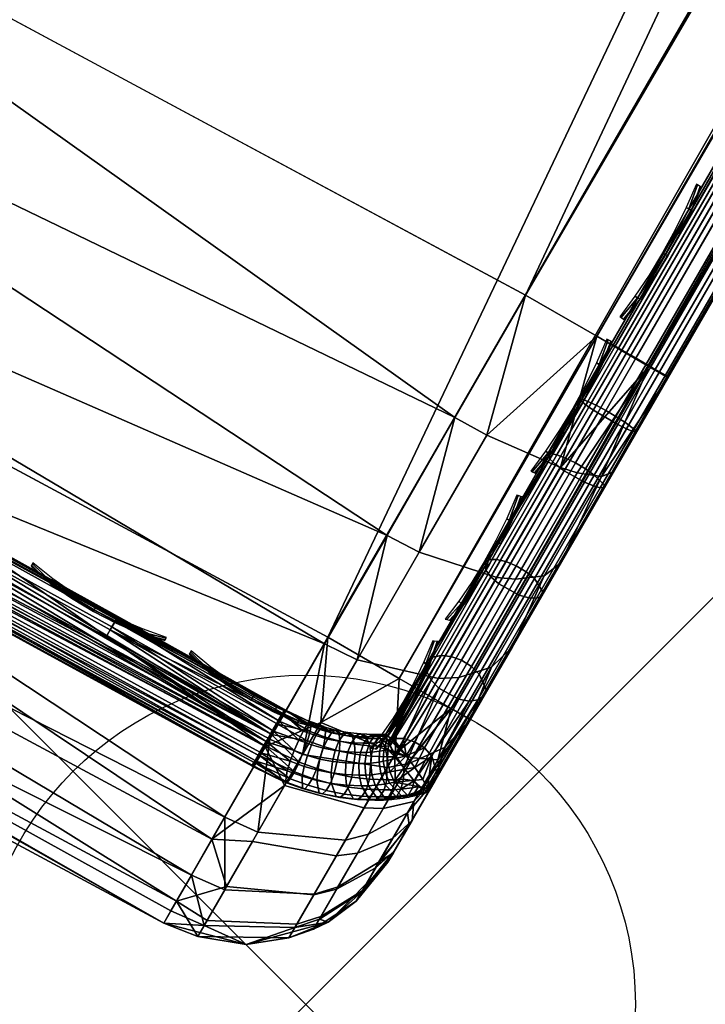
# Model space of a CAD drawing. Header units: inches. Extents: x 0 to 31.9, y -32.8 to 0.
# Tile 13 of 75: x 17.4 to 18.5, y -32.8 to -31.3. Entities that reach past the tile are written whole.
import ezdxf

# ---------------------------------------------------------------- set-up
doc = ezdxf.new("R2010")
doc.units = ezdxf.units.IN
doc.header["$LTSCALE"] = 0.03937
doc.header["$MEASUREMENT"] = 0
doc.header["$PDMODE"] = 35
doc.header["$PDSIZE"] = 1
for name, color, linetype in [('A-FURN-3-NODE', 7, 'Continuous'), ('A-FURN-3-ST', 151, 'Continuous'), ('A-FURN-3-ST-SEAM', 250, 'Continuous'), ('A-FURN-3-STITCH', 15, 'Continuous')]:
    doc.layers.add(name, color=color, linetype=linetype)

msp = doc.modelspace()

# ---------------------------------------------------------------- linework, layer by layer
at = {"layer": 'A-FURN-3-NODE'}
msp.add_point((17.8706, -32.7984), dxfattribs=at)

# ---------------------------------------------------------------- meshes
at = {"layer": 'A-FURN-3-ST'}
mesh = msp.add_polyface(dxfattribs=at)
corners = [(31.6275, -8.9707, 5.25), (18.1201, -32.3661, 5.25), (31.5985, -8.9539, 5.125), (18.0911, -32.3494, 5.125), (31.5192, -8.9082, 5.0335), (18.0119, -32.3036, 5.0335), (31.411, -8.8457, 5), (17.9036, -32.2411, 5), (31.1066, -9.3729, 18), (18.2036, -31.7215, 18), (31.2149, -9.4354, 17.9665), (18.3119, -31.784, 17.9665), (31.2941, -9.4811, 17.875), (18.3911, -31.8298, 17.875), (31.3231, -9.4979, 17.75), (18.4201, -31.8465, 17.75), (29.5052, -7.7984, 5), (16.4246, -31.4455, 5), (27.5645, -6.8173, 5), (14.9102, -30.7193, 5), (25.5912, -5.9035, 5), (23.5877, -5.058, 5), (13.3639, -30.064, 5), (21.5563, -4.2819, 5), (11.7889, -29.481, 5), (19.4995, -3.5761, 5), (10.1885, -28.9716, 5), (17.4196, -2.9414, 5), (15.3191, -2.3786, 5), (8.5662, -28.5369, 5), (31.7525, -8.7542, 5.5002), (17.9951, -32.5826, 5.5), (31.7481, -8.7618, 16.9007), (17.9951, -32.5826, 16.9), (13.8749, -29.9301, 17.9625), (13.5869, -29.5069, 18), (12.4253, -29.3711, 17.9625), (11.9851, -28.914, 18), (10.9533, -28.8742, 17.9625), (10.3575, -28.3959, 18), (10.0478, -29.4514, 16.9), (11.6258, -29.9536, 16.9), (10.7202, -29.6163, 17.1847), (12.1609, -30.1026, 17.1847), (12.1983, -29.9993, 17.45), (10.7532, -29.5115, 17.45), (12.2577, -29.8349, 17.6778), (10.8055, -29.3447, 17.6778), (12.3351, -29.6206, 17.8526), (10.8738, -29.1273, 17.8526), (13.7742, -30.1756, 17.8526), (11.6258, -29.9536, 5.5), (10.0478, -29.4514, 5.5), (13.2932, -30.2417, 5.0381), (11.7265, -29.6619, 5.0381), (10.0585, -29.4149, 5.3087), (11.6383, -29.9177, 5.3087), (11.6736, -29.8152, 5.1464), (10.089, -29.3109, 5.1464), (10.1347, -29.1552, 5.0381), (29.2194, -8.3359, 18), (16.6995, -30.9122, 18), (27.2976, -7.3645, 18), (15.1595, -30.1735, 18), (25.3436, -6.4596, 18), (23.3597, -5.6225, 18), (21.3481, -4.854, 18), (19.3113, -4.1551, 18), (17.2518, -3.5266, 18), (8.7077, -27.9539, 18), (15.1718, -2.9693, 18), (13.0739, -2.4838, 18)]
mesh.append_faces([[corners[k] for k in face] for face in [(0, 1, 2), (2, 1, 3), (2, 3, 4), (4, 3, 5), (4, 5, 6), (6, 5, 7), (8, 9, 10), (10, 9, 11), (10, 11, 12), (12, 11, 13), (12, 13, 14), (14, 13, 15), (6, 7, 16), (16, 7, 17), (16, 17, 18), (18, 17, 19), (18, 19, 20), (20, 19, 21), (21, 19, 22), (21, 22, 23), (23, 22, 24), (23, 24, 25), (25, 24, 26), (25, 26, 27), (27, 26, 28), (28, 26, 29), (0, 30, 1), (1, 30, 31), (30, 32, 31), (31, 32, 33), (33, 32, 14), (33, 14, 15), (34, 35, 36), (36, 35, 37), (36, 37, 38), (38, 37, 39), (40, 41, 42), (42, 43, 44, 45), (45, 44, 46, 47), (47, 46, 48, 49), (49, 48, 36, 38), (48, 50, 34, 36), (51, 41, 52), (24, 53, 54), (24, 54, 26), (51, 55, 56), (57, 56, 55, 58), (54, 57, 58, 59), (8, 60, 9), (9, 60, 61), (61, 60, 62), (61, 62, 63), (63, 62, 64), (63, 64, 35), (35, 64, 65), (35, 65, 66), (35, 66, 37), (37, 66, 67), (37, 67, 39), (39, 67, 68), (39, 68, 69), (69, 68, 70), (69, 70, 71)]])
mesh = msp.add_polyface(dxfattribs=at)
corners = [(18.282, -31.9912, 17.8771), (18.3192, -31.997, 17.8091), (18.3911, -31.8298, 17.875), (18.4201, -31.8465, 17.75), (18.3372, -31.9901, 17.7337), (18.2567, -31.9834, 17.9069), (18.3119, -31.784, 17.9665), (18.1449, -31.934, 17.9727), (18.2036, -31.7215, 18), (18.0966, -31.9075, 17.9788), (18.0426, -32.1118, 17.9104), (18.2575, -32.1282, 17.6853), (16.471, -31.6689, 17.6778), (17.8989, -32.2512, 17.8145), (16.5751, -31.4663, 17.8526), (17.9937, -32.0864, 17.9162), (16.6962, -31.2302, 17.9625), (16.6995, -30.9122, 18), (15.2994, -30.5502, 17.9625), (15.1595, -30.1735, 18), (13.8749, -29.9301, 17.9625), (13.5869, -29.5069, 18), (10.7202, -29.6163, 17.1847), (11.6258, -29.9536, 16.9), (12.1609, -30.1026, 17.1847), (13.1788, -30.5284, 16.9), (13.5796, -30.6497, 17.1847), (13.6213, -30.5481, 17.45), (12.1983, -29.9993, 17.45), (13.6877, -30.3863, 17.6778), (12.2577, -29.8349, 17.6778), (13.7742, -30.1756, 17.8526), (12.3351, -29.6206, 17.8526), (14.7035, -31.1745, 16.9), (14.9738, -31.2566, 17.1847), (15.0198, -31.1568, 17.45), (15.093, -30.9981, 17.6778), (15.1883, -30.7911, 17.8526), (16.1967, -31.8906, 16.9), (16.341, -31.9222, 17.1847), (16.3912, -31.8244, 17.45), (16.1967, -31.8906, 5.5), (14.7035, -31.1745, 5.5), (13.1788, -30.5284, 5.5), (11.6258, -29.9536, 5.5), (16.4246, -31.4455, 5), (17.8085, -32.4072, 5.0381), (16.3375, -31.6159, 5.0381), (14.9102, -30.7193, 5), (14.8313, -30.8936, 5.0381), (13.3639, -30.064, 5), (13.2932, -30.2417, 5.0381), (11.7889, -29.481, 5), (11.6383, -29.9177, 5.3087), (13.193, -30.4931, 5.3087), (14.7194, -31.14, 5.3087), (16.2143, -31.8568, 5.3087), (17.7279, -32.5479, 5.1464), (16.2637, -31.7604, 5.1464), (14.7643, -31.0413, 5.1464), (13.2332, -30.3925, 5.1464), (11.6736, -29.8152, 5.1464), (11.7265, -29.6619, 5.0381)]
mesh.append_faces([[corners[k] for k in face] for face in [(0, 1, 2), (2, 1, 3), (3, 1, 4), (0, 2, 5), (5, 2, 6), (5, 6, 7), (7, 6, 8), (7, 8, 9), (7, 9, 10), (4, 11, 3), (12, 13, 14), (14, 13, 15), (14, 15, 16), (16, 15, 9), (16, 9, 17), (17, 9, 8), (16, 17, 18), (18, 17, 19), (18, 19, 20), (20, 19, 21), (22, 23, 24), (23, 25, 24), (24, 25, 26), (24, 26, 27, 28), (28, 27, 29, 30), (30, 29, 31, 32), (25, 33, 26), (26, 33, 34), (26, 34, 35, 27), (27, 35, 36, 29), (29, 36, 37, 31), (31, 37, 18, 20), (33, 38, 34), (34, 38, 39), (34, 39, 40, 35), (35, 40, 12, 36), (36, 12, 14, 37), (37, 14, 16, 18), (41, 38, 42), (42, 38, 33), (42, 33, 43), (43, 33, 25), (43, 25, 44), (44, 25, 23), (45, 46, 47), (45, 47, 48), (48, 47, 49), (48, 49, 50), (50, 49, 51), (50, 51, 52), (44, 53, 43), (43, 53, 54), (43, 54, 42), (42, 54, 55), (42, 55, 41), (41, 55, 56), (57, 58, 47), (58, 56, 55, 59), (59, 55, 54, 60), (60, 54, 53, 61), (49, 47, 58, 59), (49, 59, 60, 51), (51, 60, 61, 62)]])
mesh = msp.add_polyface(dxfattribs=at)
corners = [(17.8085, -32.4072, 5.0381), (17.9036, -32.2411, 5), (17.893, -32.3705, 5.0204), (17.8933, -32.665, 5.3652), (17.9561, -32.6261, 5.3888), (17.947, -32.642, 5.4727), (17.8822, -32.6843, 5.4669), (17.9041, -32.6739, 5.5), (17.8449, -32.6976, 5.4643), (17.7798, -32.7076, 5.5), (17.7067, -32.6953, 5.4587), (17.6551, -32.675, 5.5), (17.6741, -32.6419, 5.3087), (17.7279, -32.5479, 5.1464), (17.7503, -32.6193, 5.2169), (17.7205, -32.6712, 5.332), (17.8568, -32.6768, 5.3549), (17.838, -32.4664, 5.0621), (17.7895, -32.551, 5.1289), (17.9165, -32.5732, 5.1794), (17.8826, -32.6321, 5.2555), (17.9488, -32.5687, 5.2022), (17.9172, -32.6234, 5.2729), (18.0061, -32.4174, 5.0856), (17.9585, -32.5002, 5.1217), (17.9041, -32.6739, 16.9), (17.7798, -32.7076, 16.9), (17.6551, -32.675, 16.9), (17.6657, -32.6567, 17.1146), (17.7163, -32.6786, 17.1133), (17.854, -32.6818, 17.1002), (17.8911, -32.6689, 17.0943), (17.9553, -32.6275, 17.0808), (17.9483, -32.2756, 17.8092), (17.8989, -32.2512, 17.8145), (17.8656, -32.4193, 17.6733), (17.8158, -32.3957, 17.6778), (17.7978, -32.537, 17.5075), (17.7476, -32.5142, 17.5111), (17.7474, -32.6246, 17.3185), (17.6969, -32.6024, 17.3209), (17.8832, -32.6312, 17.2927), (17.9194, -32.6198, 17.2811), (17.9654, -32.5401, 17.4533), (17.9306, -32.549, 17.4701), (17.9942, -32.4386, 17.6257), (16.1967, -31.8906, 16.9), (16.341, -31.9222, 17.1847), (16.3912, -31.8244, 17.45), (16.471, -31.6689, 17.6778), (16.1967, -31.8906, 5.5), (16.4246, -31.4455, 5), (16.2143, -31.8568, 5.3087), (16.2637, -31.7604, 5.1464), (16.3375, -31.6159, 5.0381)]
mesh.append_faces([[corners[k] for k in face] for face in [(0, 1, 2), (3, 4, 5, 6), (6, 5, 7), (6, 7, 8), (8, 7, 9), (8, 9, 10), (10, 9, 11), (10, 11, 12), (13, 14, 12), (12, 14, 15), (12, 15, 10), (10, 15, 16, 8), (8, 16, 3, 6), (0, 17, 13), (13, 17, 18), (13, 18, 14), (14, 18, 19, 20), (20, 19, 21, 22), (17, 0, 2), (17, 2, 23, 24), (19, 18, 17, 24), (20, 22, 3, 16), (14, 20, 16, 15), (7, 25, 9), (9, 25, 26), (9, 26, 11), (11, 26, 27), (28, 27, 29), (29, 27, 26), (29, 26, 30), (30, 26, 25), (30, 25, 31), (31, 25, 32), (33, 34, 35), (35, 34, 36), (35, 36, 37), (37, 36, 38), (37, 38, 39), (39, 38, 40), (39, 40, 29), (29, 40, 28), (39, 29, 30, 41), (41, 30, 31, 42), (41, 42, 43, 44), (39, 41, 44, 37), (37, 44, 45, 35), (46, 27, 47), (47, 27, 28), (47, 28, 40), (47, 40, 48), (48, 40, 38), (48, 38, 49), (49, 38, 36), (49, 36, 34), (11, 27, 50), (50, 27, 46), (1, 0, 51), (50, 52, 11), (11, 52, 12), (12, 52, 53), (12, 53, 13), (13, 54, 0)]])
mesh = msp.add_polyface(dxfattribs=at)
corners = [(17.893, -32.3705, 5.0204), (17.9036, -32.2411, 5), (18.0119, -32.3036, 5.0335), (18.0061, -32.4174, 5.0856), (18.0911, -32.3494, 5.125), (18.0321, -32.4241, 5.1151), (18.0708, -32.4274, 5.1825), (18.0342, -32.4907, 5.2102), (17.9878, -32.5009, 5.1486), (18.002, -32.5466, 5.2543), (17.9488, -32.5687, 5.2022), (17.9759, -32.5918, 5.3126), (17.9172, -32.6234, 5.2729), (17.9561, -32.6261, 5.3888), (17.8933, -32.665, 5.3652), (17.9041, -32.6739, 5.5), (17.947, -32.642, 5.4727), (17.9951, -32.5826, 5.5), (18.0046, -32.5661, 5.4043), (18.1201, -32.3661, 5.25), (18.0723, -32.449, 5.269), (18.0317, -32.5192, 5.3232), (17.9585, -32.5002, 5.1217), (17.9165, -32.5732, 5.1794), (17.9951, -32.5826, 16.9), (17.9041, -32.6739, 16.9), (17.8911, -32.6689, 17.0943), (17.9553, -32.6275, 17.0808), (17.9817, -32.5819, 17.2546), (17.9194, -32.6198, 17.2811), (18.0245, -32.5077, 17.4148), (17.9654, -32.5401, 17.4533), (18.082, -32.408, 17.5553), (18.0272, -32.4329, 17.6043), (18.1523, -32.2863, 17.6705), (18.1026, -32.3021, 17.7281), (18.2323, -32.1476, 17.7562), (18.1886, -32.153, 17.8203), (18.3192, -31.997, 17.8091), (18.282, -31.9912, 17.8771), (18.3372, -31.9901, 17.7337), (18.2575, -32.1282, 17.6853), (18.184, -32.2554, 17.6066), (18.1196, -32.367, 17.501), (18.0668, -32.4585, 17.3722), (18.0275, -32.5266, 17.2253), (18.0033, -32.5685, 17.0658), (18.0426, -32.1118, 17.9104), (18.0966, -31.9075, 17.9788), (17.9937, -32.0864, 17.9162), (17.9483, -32.2756, 17.8092), (17.8989, -32.2512, 17.8145), (17.9306, -32.549, 17.4701), (17.9942, -32.4386, 17.6257), (18.0719, -32.3039, 17.7533), (18.1605, -32.1502, 17.8484), (18.2567, -31.9834, 17.9069), (17.8656, -32.4193, 17.6733), (18.1449, -31.934, 17.9727), (18.4201, -31.8465, 17.75)]
mesh.append_faces([[corners[k] for k in face] for face in [(0, 1, 2), (0, 2, 3), (3, 2, 4), (3, 4, 5), (5, 4, 6), (5, 6, 7, 8), (8, 7, 9, 10), (10, 9, 11, 12), (12, 11, 13, 14), (15, 16, 17), (17, 16, 18), (18, 16, 13), (18, 13, 11), (4, 19, 6), (6, 19, 20), (6, 20, 7), (7, 20, 21), (7, 21, 9), (9, 21, 11), (21, 18, 11), (22, 3, 5, 8), (22, 8, 10, 23), (17, 24, 15), (15, 24, 25), (26, 27, 28, 29), (29, 28, 30, 31), (31, 30, 32, 33), (33, 32, 34, 35), (35, 34, 36, 37), (37, 36, 38, 39), (40, 38, 41), (41, 38, 36), (41, 36, 42), (42, 36, 34), (42, 34, 43), (43, 34, 32), (43, 32, 44), (44, 32, 30), (44, 30, 45), (45, 30, 28), (45, 28, 46), (46, 28, 27), (46, 27, 24), (24, 27, 25), (47, 48, 49), (47, 49, 50), (50, 49, 51), (52, 31, 33, 53), (53, 33, 35, 54), (54, 35, 37, 55), (55, 37, 39, 56), (57, 53, 54, 50), (50, 54, 55, 47), (47, 55, 56, 58), (19, 17, 18), (59, 41, 42), (59, 42, 43), (43, 44, 59), (59, 44, 45), (59, 45, 46), (46, 24, 59), (18, 21, 19), (19, 21, 20)]])
at = {"layer": 'A-FURN-3-ST-SEAM'}
mesh = msp.add_polyface(dxfattribs=at)
corners = [(0.0962, -17.3859, 17.9191), (0.1, -22.1479, 17.9), (0.1, -17.3859, 17.9), (0.0965, -26.91, 17.8826), (0.1, -26.91, 17.9), (0.0965, -27.0047, 17.878), (0.1, -27.0064, 17.8952), (0.1, -27.0951, 17.8825), (0.0965, -27.0999, 17.8639), (0.1, -27.1032, 17.881), (0.1, -27.2772, 17.8301), (0.0965, -27.286, 17.8078), (0.1, -27.2927, 17.8239), (0.1, -13.0301, 17.9), (0.0962, -13.0301, 17.9191), (0.0962, -17.3859, 17.8809), (0.1, -1.1034, 17.9), (0.0965, -1.1034, 17.8826), (0.0965, -0.1207, 16.9008), (0.1, -0.0946, 5.5003), (0.1, -0.099, 11.2005), (0.1, -0.1034, 16.9008), (0.0965, -0.1374, 17.0797), (0.1, -0.1203, 17.0828), (0.0965, -0.1899, 17.2623), (0.1, -0.1738, 17.2687), (0.0965, -0.2812, 17.4381), (0.1, -0.2667, 17.4476), (0.0965, -0.4088, 17.595), (0.1, -0.3966, 17.6073), (0.0965, -0.5659, 17.7223), (0.1, -0.5565, 17.7369), (0.0965, -0.7418, 17.8137), (0.1, -0.7354, 17.8298), (0.0965, -0.9243, 17.866), (0.1, -0.9213, 17.8831), (23.1228, -23.5631, 17.8538), (18.357, -31.8091, 17.8563), (23.1087, -23.555, 17.8646), (18.345, -31.8022, 17.8675), (23.0993, -23.5495, 17.8809), (20.715, -27.6717, 17.9), (23.096, -23.5476, 17.9), (23.1393, -23.5727, 17.85), (18.3715, -31.8174, 17.8505), (23.1793, -23.5957, 17.9192), (18.4203, -31.8456, 17.9045), (23.1826, -23.5976, 17.9), (18.4189, -31.8448, 17.8868), (23.1793, -23.5957, 17.8809), (23.1699, -23.5903, 17.8647), (18.4008, -31.8344, 17.8588), (23.1559, -23.5822, 17.8538), (18.3868, -31.8263, 17.8515), (23.1699, -23.5903, 17.9354), (18.4161, -31.8432, 17.9217), (23.1559, -23.5822, 17.9462), (18.4071, -31.838, 17.9362), (23.1393, -23.5726, 17.95), (18.3942, -31.8306, 17.9459), (23.1227, -23.5631, 17.9462), (18.3638, -31.813, 17.9472), (23.1087, -23.555, 17.9354), (18.3502, -31.8052, 17.939), (23.0993, -23.5495, 17.9191), (18.3401, -31.7993, 17.9255), (25.2772, -19.7773, 17.8809), (25.2866, -19.7827, 17.8646), (25.3007, -19.7909, 17.8538), (25.3172, -19.8004, 17.85), (25.3338, -19.81, 17.8538), (25.3478, -19.8181, 17.8647), (25.3572, -19.8235, 17.8809), (25.3605, -19.8254, 17.9), (25.3572, -19.8235, 17.9192), (25.3478, -19.8181, 17.9354), (25.3338, -19.81, 17.9462), (25.3172, -19.8004, 17.95), (25.3006, -19.7908, 17.9462), (25.2866, -19.7827, 17.9354), (25.2772, -19.7773, 17.9191), (25.2739, -19.7754, 17.9)]
mesh.append_faces([[corners[k] for k in face] for face in [(0, 1, 2), (3, 2, 1), (3, 1, 4), (5, 4, 6), (5, 6, 7), (8, 7, 9), (8, 9, 10), (11, 10, 12), (13, 14, 2), (15, 13, 2), (16, 13, 17), (16, 14, 13), (18, 19, 20), (18, 20, 21), (22, 21, 23), (24, 23, 25), (26, 25, 27), (28, 27, 29), (30, 29, 31), (32, 31, 33), (34, 33, 35), (17, 35, 16), (36, 37, 38), (38, 39, 40), (41, 42, 40), (36, 43, 44), (45, 46, 47), (47, 48, 49), (49, 48, 50), (50, 51, 52), (52, 53, 43), (45, 54, 55), (54, 56, 57), (56, 58, 59), (58, 60, 61), (60, 62, 63), (62, 64, 65), (64, 42, 41), (42, 66, 40), (40, 67, 38), (38, 68, 36), (36, 69, 43), (43, 70, 52), (52, 71, 50), (50, 72, 49), (49, 73, 47), (47, 74, 45), (45, 75, 54), (54, 76, 56), (56, 77, 58), (58, 78, 60), (60, 79, 62), (62, 80, 64), (64, 81, 42)]])
mesh = msp.add_polyface(dxfattribs=at)
corners = [(1.4107, -27.6748, 17.7078), (1.9903, -27.7021, 17.7078), (1.9907, -27.6935, 17.6902), (1.411, -27.6662, 17.6902), (1.7849, -27.6817, 17.6706), (1.1211, -27.6561, 17.6902), (0.2519, -27.6385, 17.6706), (0.8313, -27.6483, 17.6902), (0.5415, -27.6428, 17.6902), (0.5415, -27.6513, 17.7078), (0.8311, -27.6568, 17.7078), (0.5413, -27.666, 17.7208), (0.8309, -27.6715, 17.7208), (0.2519, -27.6814, 17.7271), (0.2519, -27.6628, 17.7208), (0.2519, -27.6482, 17.7078), (0.2519, -27.6396, 17.6902), (1.1205, -27.6793, 17.7208), (1.1209, -27.6646, 17.7078), (1.4102, -27.6894, 17.7208), (1.9905, -27.6988, 17.6522), (1.4108, -27.6715, 17.6522), (1.9899, -27.7117, 17.6377), (1.4104, -27.6844, 17.6377), (1.1202, -27.6918, 17.6292), (0.2519, -27.6947, 17.628), (0.8307, -27.684, 17.6292), (0.5412, -27.6785, 17.6292), (0.5414, -27.661, 17.6377), (0.831, -27.6665, 17.6377), (0.5415, -27.6481, 17.6522), (0.8312, -27.6536, 17.6522), (0.2519, -27.6449, 17.6522), (0.2519, -27.6578, 17.6377), (0.2519, -27.6753, 17.6292), (1.121, -27.6614, 17.6522), (1.4098, -27.7019, 17.6292), (1.1206, -27.6743, 17.6377), (0.25, -27.6814, 17.7271), (0.25, -27.6628, 17.7208), (0.25, -27.6482, 17.7078), (0.25, -27.6397, 17.6901), (0.25, -27.6385, 17.6706), (0.25, -27.645, 17.6522), (0.25, -27.6579, 17.6377), (0.25, -27.6754, 17.6292), (0.25, -27.6947, 17.628), (23.0993, -23.5495, 17.8809), (18.3369, -31.7975, 17.8826), (20.715, -27.6717, 17.9), (18.3401, -31.7993, 17.9255), (23.0993, -23.5495, 17.9191)]
mesh.append_faces([[corners[k] for k in face] for face in [(0, 1, 2, 3), (3, 2, 4), (3, 4, 5), (5, 4, 6), (5, 6, 7), (7, 6, 8), (7, 8, 9, 10), (10, 9, 11, 12), (12, 11, 13), (13, 11, 14), (14, 11, 9), (14, 9, 15), (15, 9, 8), (15, 8, 16), (16, 8, 6), (12, 13, 17), (0, 3, 5, 18), (18, 5, 7, 10), (19, 0, 18, 17), (17, 18, 10, 12), (4, 20, 21), (21, 20, 22, 23), (24, 25, 26), (26, 25, 27), (26, 27, 28, 29), (29, 28, 30, 31), (31, 30, 6), (6, 30, 32), (32, 30, 33), (33, 30, 28), (33, 28, 34), (34, 28, 27), (34, 27, 25), (31, 6, 35), (35, 6, 4), (35, 4, 21), (23, 36, 24, 37), (37, 24, 26, 29), (21, 23, 37, 35), (35, 37, 29, 31), (13, 14, 38), (39, 14, 15), (40, 15, 16), (40, 16, 41), (41, 16, 6), (6, 32, 42), (43, 32, 33), (43, 33, 44), (44, 33, 34), (44, 34, 45), (45, 34, 46), (46, 34, 25), (47, 48, 49), (50, 51, 49)]])
mesh = msp.add_polyface(dxfattribs=at)
corners = [(18.2796, -31.9765, 17.8324), (18.2646, -31.9691, 17.8381), (18.3109, -31.8889, 17.8517), (18.3257, -31.8968, 17.8459), (18.357, -31.8091, 17.8563), (18.3715, -31.8174, 17.8505), (23.1228, -23.5631, 17.8538), (23.1087, -23.555, 17.8646), (18.345, -31.8022, 17.8675), (23.0993, -23.5495, 17.8809), (18.3369, -31.7975, 17.8826), (20.715, -27.6717, 17.9), (18.3339, -31.7958, 17.9), (18.2858, -31.8792, 17.8952), (18.2896, -31.8795, 17.878), (18.2414, -31.9561, 17.8825), (18.242, -31.9619, 17.8639), (18.2373, -31.9631, 17.881), (18.1503, -32.1138, 17.8301), (23.1393, -23.5727, 17.85), (18.3868, -31.8263, 17.8515), (18.3409, -31.9057, 17.847), (18.2949, -31.9855, 17.8334), (18.3174, -32.0142, 17.9022), (18.3233, -32.0137, 17.8854), (18.3719, -31.9295, 17.8997), (18.3669, -31.9285, 17.9168), (18.4203, -31.8456, 17.9045), (18.4161, -31.8432, 17.9217), (23.1793, -23.5957, 17.9192), (23.1826, -23.5976, 17.9), (18.4189, -31.8448, 17.8868), (23.1699, -23.5903, 17.8647), (18.4008, -31.8344, 17.8588), (23.1559, -23.5822, 17.8538), (23.1699, -23.5903, 17.9354), (18.4071, -31.838, 17.9362), (18.3572, -31.9245, 17.9312), (18.307, -32.0114, 17.9164), (23.1559, -23.5822, 17.9462), (18.3942, -31.8306, 17.9459), (18.3438, -31.9179, 17.9409), (18.2932, -32.0056, 17.9259), (23.1393, -23.5726, 17.95), (18.3638, -31.813, 17.9472), (18.3134, -31.9004, 17.9422), (18.2627, -31.9883, 17.9272), (23.1227, -23.5631, 17.9462), (18.3502, -31.8052, 17.939), (18.3001, -31.8919, 17.9341), (18.2498, -31.979, 17.9192), (23.1087, -23.555, 17.9354), (18.3401, -31.7993, 17.9255), (18.2906, -31.8849, 17.9207), (18.241, -31.9709, 17.906), (18.1599, -32.1228, 17.7939), (18.1489, -32.1232, 17.8078), (18.2516, -31.9641, 17.8491), (18.2984, -31.8829, 17.8629), (18.3081, -31.9948, 17.8406), (18.3546, -31.9144, 17.8542), (18.3236, -32.01, 17.868), (18.3714, -31.9272, 17.8821)]
mesh.append_faces([[corners[k] for k in face] for face in [(0, 1, 2, 3), (3, 2, 4, 5), (5, 4, 6), (7, 4, 8), (9, 8, 10), (11, 10, 12), (12, 10, 13), (13, 10, 14), (13, 14, 15), (15, 14, 16), (15, 16, 17), (17, 16, 18), (5, 19, 20), (5, 20, 21, 3), (3, 21, 22, 0), (23, 24, 25, 26), (26, 25, 27, 28), (28, 27, 29), (30, 27, 31), (32, 31, 33), (34, 33, 20), (28, 35, 36), (28, 36, 37, 26), (26, 37, 38, 23), (36, 39, 40), (36, 40, 41, 37), (37, 41, 42, 38), (40, 43, 44), (40, 44, 45, 41), (41, 45, 46, 42), (44, 47, 48), (44, 48, 49, 45), (45, 49, 50, 46), (48, 51, 52), (48, 52, 53, 49), (49, 53, 54, 50), (52, 11, 12), (52, 12, 53), (53, 12, 13), (53, 13, 15), (53, 15, 54), (54, 15, 17), (54, 17, 18), (55, 56, 16, 57), (57, 16, 14, 58), (58, 14, 10, 8), (1, 57, 58, 2), (2, 58, 8, 4), (59, 22, 21, 60), (60, 21, 20, 33), (61, 59, 60, 62), (62, 60, 33, 31), (24, 61, 62, 25), (25, 62, 31, 27)]])
mesh = msp.add_polyface(dxfattribs=at)
corners = [(16.8119, -31.8113, 17.6377), (16.2964, -31.5452, 17.6377), (16.3023, -31.5337, 17.6522), (16.818, -31.7999, 17.6522), (16.4889, -31.6216, 17.6706), (17.0741, -31.936, 17.6522), (17.8382, -32.3508, 17.6706), (17.3289, -32.0741, 17.6522), (17.5826, -32.2142, 17.6522), (17.5762, -32.2255, 17.6377), (17.3227, -32.0854, 17.6377), (17.5676, -32.2407, 17.6292), (17.3142, -32.1007, 17.6292), (17.8101, -32.3994, 17.628), (17.8198, -32.3826, 17.6292), (17.8285, -32.3675, 17.6377), (17.0595, -31.9627, 17.6292), (16.463, -31.6714, 17.628), (16.8037, -31.8267, 17.6292), (17.0679, -31.9474, 17.6377), (16.7743, -31.8816, 17.6842), (16.7749, -31.8805, 17.6648), (17.7886, -32.4365, 17.6842), (17.7892, -32.4355, 17.6648), (16.779, -31.873, 17.6473), (17.7935, -32.4281, 17.6473), (16.7859, -31.8601, 17.6344), (17.8008, -32.4154, 17.6344), (17.7918, -32.4311, 17.7027), (16.7773, -31.876, 17.7027), (17.7982, -32.4199, 17.7173), (16.7834, -31.8647, 17.7173), (17.807, -32.4047, 17.7259), (16.7917, -31.8492, 17.7259), (17.8167, -32.3878, 17.7271), (16.4691, -31.6596, 17.7271), (16.8205, -31.7952, 17.6902), (16.3047, -31.529, 17.6902), (16.3008, -31.5366, 17.7078), (16.8165, -31.8027, 17.7078), (16.8096, -31.8157, 17.7208), (17.0655, -31.9517, 17.7208), (17.3202, -32.0898, 17.7208), (17.5737, -32.2298, 17.7208), (17.581, -32.2171, 17.7078), (17.3274, -32.077, 17.7078), (17.5852, -32.2096, 17.6902), (17.3315, -32.0695, 17.6902), (17.8376, -32.3517, 17.6902), (17.8333, -32.3591, 17.7078), (17.826, -32.3718, 17.7208), (17.0766, -31.9314, 17.6902), (17.0725, -31.9389, 17.7078)]
mesh.append_faces([[corners[k] for k in face] for face in [(0, 1, 2, 3), (3, 4, 5), (5, 4, 6), (5, 6, 7), (7, 6, 8), (7, 8, 9, 10), (10, 9, 11, 12), (12, 11, 13), (13, 11, 14), (14, 11, 9), (14, 9, 15), (15, 9, 8), (12, 13, 16), (16, 13, 17), (16, 17, 18), (0, 3, 5, 19), (19, 5, 7, 10), (18, 0, 19, 16), (16, 19, 10, 12), (20, 21, 22), (22, 21, 23), (23, 21, 24), (23, 24, 25), (25, 24, 26), (25, 26, 27), (27, 26, 13), (13, 26, 17), (22, 28, 20), (20, 28, 29), (28, 30, 29), (29, 30, 31), (30, 32, 31), (31, 32, 33), (32, 34, 33), (33, 34, 35), (36, 37, 38, 39), (40, 35, 41), (41, 35, 34), (41, 34, 42), (42, 34, 43), (42, 43, 44, 45), (45, 44, 46, 47), (47, 46, 6), (48, 46, 44), (49, 44, 43), (50, 43, 34), (47, 6, 51), (51, 6, 4), (51, 4, 36), (39, 40, 41, 52), (52, 41, 42, 45), (36, 39, 52, 51), (51, 52, 45, 47)]])
mesh = msp.add_polyface(dxfattribs=at)
corners = [(17.9921, -32.388, 17.6261), (18.0633, -32.2715, 17.7159), (17.9997, -32.3948, 17.5859), (18.0756, -32.2689, 17.7033), (17.9998, -32.3949, 17.5855), (18.0029, -32.3949, 17.5839), (18.0353, -32.3997, 17.5719), (18.0188, -32.3949, 17.576), (18.0907, -32.2704, 17.694), (18.1068, -32.2759, 17.6892), (18.174, -32.126, 17.7835), (18.1896, -32.1324, 17.7781), (18.2646, -31.9691, 17.8381), (18.2796, -31.9765, 17.8324), (18.1503, -32.1138, 17.8301), (18.242, -31.9619, 17.8639), (18.1489, -32.1232, 17.8078), (18.1426, -32.1272, 17.8239), (18.0658, -32.2602, 17.7439), (18.0554, -32.2782, 17.7303), (17.9919, -32.3882, 17.6295), (18.2949, -31.9855, 17.8334), (18.2047, -32.1416, 17.7791), (18.1218, -32.2853, 17.69), (18.0503, -32.4091, 17.5726), (18.1316, -32.3361, 17.7483), (18.1406, -32.3302, 17.734), (18.2281, -32.1786, 17.8281), (18.2206, -32.1818, 17.8439), (18.3233, -32.0137, 17.8854), (18.3174, -32.0142, 17.9022), (18.307, -32.0114, 17.9164), (18.2088, -32.1814, 17.8573), (18.1185, -32.3379, 17.7603), (18.0349, -32.459, 17.6531), (18.1029, -32.3351, 17.7684), (18.0192, -32.4393, 17.6692), (18.0722, -32.3182, 17.7694), (18.0078, -32.4223, 17.6724), (18.0608, -32.3064, 17.7627), (17.9983, -32.4053, 17.666), (18.0544, -32.294, 17.7515), (17.9929, -32.3932, 17.6505), (17.9919, -32.3882, 17.6303), (18.2932, -32.0056, 17.9259), (18.1941, -32.1772, 17.8662), (18.2627, -31.9883, 17.9272), (18.1635, -32.1601, 17.8674), (18.2498, -31.979, 17.9192), (18.1514, -32.1495, 17.8599), (18.241, -31.9709, 17.906), (18.1438, -32.1392, 17.8475), (18.1599, -32.1228, 17.7939), (18.2516, -31.9641, 17.8491), (18.1337, -32.2969, 17.6961), (18.0617, -32.4217, 17.5778), (18.1441, -32.3209, 17.7193), (18.0699, -32.4493, 17.5976), (18.2173, -32.1521, 17.7858), (18.3081, -31.9948, 17.8406), (18.2301, -32.1719, 17.8117), (18.3236, -32.01, 17.868)]
mesh.append_faces([[corners[k] for k in face] for face in [(0, 1, 2), (2, 1, 3), (2, 3, 4), (4, 3, 5), (6, 7, 8, 9), (9, 8, 10, 11), (11, 10, 12, 13), (14, 15, 16), (14, 16, 17), (17, 16, 18), (18, 16, 1), (18, 1, 19), (19, 1, 0), (19, 0, 20), (13, 21, 22, 11), (11, 22, 23, 9), (9, 23, 24, 6), (25, 26, 27, 28), (28, 27, 29, 30), (30, 31, 32, 28), (28, 32, 33, 25), (34, 33, 35), (36, 35, 37), (38, 37, 39), (40, 39, 41), (40, 41, 42), (42, 41, 19), (42, 19, 43), (43, 19, 20), (31, 44, 45, 32), (32, 45, 35, 33), (44, 46, 47, 45), (45, 47, 37, 35), (46, 48, 49, 47), (47, 49, 39, 37), (48, 50, 51, 49), (49, 51, 41, 39), (50, 14, 51), (51, 14, 17), (51, 17, 18), (51, 18, 41), (41, 18, 19), (3, 8, 7, 5), (3, 1, 16, 52), (8, 3, 52, 10), (10, 52, 53, 12), (23, 54, 55, 24), (54, 56, 57, 55), (54, 23, 22, 58), (58, 22, 21, 59), (56, 54, 58, 60), (60, 58, 59, 61), (26, 56, 60, 27), (27, 60, 61, 29)]])
mesh = msp.add_polyface(dxfattribs=at)
corners = [(17.8285, -32.3675, 17.6377), (17.5826, -32.2142, 17.6522), (17.8349, -32.3563, 17.6522), (17.8382, -32.3508, 17.6706), (17.8184, -32.3888, 17.7271), (17.8167, -32.3878, 17.7271), (17.8086, -32.4057, 17.7259), (17.807, -32.4047, 17.7259), (17.7999, -32.4208, 17.7173), (17.7982, -32.4199, 17.7173), (17.7934, -32.432, 17.7027), (17.7918, -32.4311, 17.7027), (17.7902, -32.4375, 17.6843), (17.7886, -32.4365, 17.6842), (17.7909, -32.4364, 17.6648), (17.7892, -32.4355, 17.6648), (17.7935, -32.4281, 17.6473), (17.7951, -32.429, 17.6473), (17.8008, -32.4154, 17.6344), (17.8024, -32.4164, 17.6344), (17.8101, -32.3994, 17.628), (17.8117, -32.4004, 17.628), (17.8398, -32.3517, 17.6706), (17.8392, -32.3527, 17.6901), (17.8376, -32.3517, 17.6902), (17.835, -32.3601, 17.7078), (17.8333, -32.3591, 17.7078), (17.8276, -32.3728, 17.7208), (17.826, -32.3718, 17.7208), (17.8301, -32.3685, 17.6377), (17.8597, -32.3971, 17.6279), (17.8214, -32.3836, 17.6292), (17.8527, -32.413, 17.6244), (17.8466, -32.4294, 17.6277), (17.8422, -32.4439, 17.6371), (17.8396, -32.4614, 17.6673), (17.8422, -32.4617, 17.685), (17.8469, -32.456, 17.7012), (17.8531, -32.4453, 17.7141), (17.8601, -32.4308, 17.7217), (17.8728, -32.3982, 17.7183), (17.8198, -32.3826, 17.6292), (17.8366, -32.3573, 17.6522), (17.5852, -32.2096, 17.6902), (17.581, -32.2171, 17.7078), (17.5737, -32.2298, 17.7208)]
mesh.append_faces([[corners[k] for k in face] for face in [(0, 1, 2), (2, 1, 3), (4, 5, 6), (6, 5, 7), (6, 7, 8), (8, 7, 9), (8, 9, 10), (10, 9, 11), (10, 11, 12), (12, 11, 13), (12, 13, 14), (14, 13, 15), (14, 15, 16), (14, 16, 17), (17, 16, 18), (17, 18, 19), (19, 18, 20), (19, 20, 21), (22, 3, 23), (23, 3, 24), (23, 24, 25), (25, 24, 26), (25, 26, 27), (27, 26, 28), (27, 28, 4), (4, 28, 5), (29, 30, 31), (31, 32, 21), (21, 32, 33), (21, 33, 19), (19, 33, 34), (19, 34, 17), (17, 34, 35), (17, 35, 14), (14, 35, 12), (12, 35, 36), (12, 36, 10), (10, 36, 37), (10, 37, 8), (8, 37, 38), (8, 38, 6), (6, 39, 4), (4, 40, 27), (20, 41, 21), (21, 41, 31), (31, 41, 0), (31, 0, 29), (29, 0, 42), (42, 0, 2), (42, 2, 3), (3, 22, 42), (3, 43, 24), (24, 44, 26), (26, 45, 28)]])
mesh = msp.add_polyface(dxfattribs=at)
corners = [(17.9998, -32.3949, 17.5855), (18.0229, -32.4213, 17.5469), (17.9987, -32.3976, 17.5836), (18.0359, -32.4388, 17.5402), (17.998, -32.4454, 17.5663), (18.005, -32.461, 17.5709), (18.0479, -32.4569, 17.5452), (18.055, -32.4701, 17.5617), (18.0245, -32.4808, 17.5921), (18.0565, -32.4762, 17.5836), (18.0349, -32.4818, 17.6066), (18.0438, -32.4765, 17.6211), (18.035, -32.4785, 17.6271), (18.0262, -32.4837, 17.6125), (18.0261, -32.4801, 17.6329), (18.0176, -32.4853, 17.6182), (18.0084, -32.4823, 17.6436), (18.0003, -32.4875, 17.6286), (18.0479, -32.4716, 17.6279), (18.0477, -32.4715, 17.6283), (18.0476, -32.4714, 17.6287), (18.0349, -32.459, 17.6531), (18.0414, -32.4679, 17.6399), (18.0192, -32.4393, 17.6692), (18.0185, -32.4567, 17.6652), (18.0148, -32.4717, 17.6565), (18.0325, -32.4695, 17.6457), (18.0078, -32.4223, 17.6724), (18.0053, -32.4225, 17.6734), (18.0061, -32.4576, 17.6721), (18.0022, -32.4726, 17.6635), (18.0162, -32.4826, 17.5978), (18.0079, -32.4841, 17.6033), (17.9976, -32.4626, 17.5759), (18.0029, -32.3949, 17.5839), (18.0188, -32.3949, 17.576), (18.0353, -32.3997, 17.5719), (18.0503, -32.4091, 17.5726), (18.0617, -32.4217, 17.5778), (18.0699, -32.4493, 17.5976), (18.0651, -32.461, 17.6101), (18.0548, -32.4691, 17.6222), (18.1406, -32.3302, 17.734), (18.1316, -32.3361, 17.7483), (18.1185, -32.3379, 17.7603), (18.1029, -32.3351, 17.7684), (18.0722, -32.3182, 17.7694), (18.0608, -32.3064, 17.7627), (17.9983, -32.4053, 17.666), (18.1441, -32.3209, 17.7193)]
mesh.append_faces([[corners[k] for k in face] for face in [(0, 1, 2), (3, 4, 1), (4, 3, 5), (5, 3, 6), (5, 6, 7), (5, 7, 8), (8, 7, 9), (8, 9, 10), (10, 9, 11), (10, 11, 12, 13), (13, 12, 14, 15), (15, 14, 16, 17), (9, 18, 11), (11, 18, 19), (11, 19, 20), (21, 22, 20), (20, 22, 12), (20, 12, 11), (23, 24, 21), (21, 24, 25), (21, 25, 26), (26, 25, 16, 14), (27, 28, 23), (23, 28, 29), (23, 29, 24), (24, 29, 30, 25), (12, 22, 26, 14), (8, 10, 13, 31), (31, 13, 15, 32), (5, 8, 31, 33), (22, 21, 26), (0, 34, 1), (1, 34, 35), (1, 35, 36), (36, 37, 1), (1, 37, 3), (3, 37, 38), (3, 38, 6), (6, 38, 7), (7, 38, 39), (7, 39, 9), (9, 39, 40), (9, 40, 41), (41, 40, 42, 43), (43, 44, 20), (20, 44, 21), (21, 45, 23), (23, 46, 27), (27, 47, 48), (20, 19, 43), (43, 19, 41), (19, 18, 41), (41, 18, 9), (49, 42, 40, 39)]])
mesh = msp.add_polyface(dxfattribs=at)
corners = [(17.9094, -32.386, 17.643), (17.9031, -32.3957, 17.6294), (17.8855, -32.3905, 17.6338), (17.8916, -32.3809, 17.6474), (17.8665, -32.3835, 17.6372), (17.8725, -32.3738, 17.6508), (17.8366, -32.3573, 17.6522), (17.8301, -32.3685, 17.6377), (17.8597, -32.3971, 17.6279), (17.8214, -32.3836, 17.6292), (17.8527, -32.413, 17.6244), (17.8086, -32.4057, 17.7259), (17.8531, -32.4453, 17.7141), (17.8601, -32.4308, 17.7217), (17.8184, -32.3888, 17.7271), (17.8728, -32.3982, 17.7183), (17.8276, -32.3728, 17.7208), (17.8769, -32.3841, 17.7083), (17.835, -32.3601, 17.7078), (17.8787, -32.3742, 17.6935), (17.8392, -32.3527, 17.6901), (17.8768, -32.3694, 17.6674), (17.8398, -32.3517, 17.6706), (17.9207, -32.3991, 17.6236), (17.915, -32.413, 17.6141), (17.897, -32.4095, 17.62), (17.879, -32.4042, 17.6244), (17.9109, -32.4297, 17.6098), (17.8919, -32.426, 17.6161), (17.8729, -32.4205, 17.6208), (17.9222, -32.4843, 17.6647), (17.9287, -32.4791, 17.6805), (17.9015, -32.4737, 17.6893), (17.8956, -32.479, 17.6733), (17.8742, -32.4659, 17.6962), (17.8689, -32.4714, 17.6801), (17.8469, -32.456, 17.7012), (17.8422, -32.4617, 17.685), (17.9213, -32.414, 17.7078), (17.9222, -32.399, 17.6985), (17.9, -32.3926, 17.7041), (17.8973, -32.4072, 17.7139), (17.9208, -32.388, 17.6845), (17.9003, -32.3821, 17.6896), (17.8965, -32.3767, 17.6639), (17.915, -32.3821, 17.6593), (17.9163, -32.4831, 17.648), (17.8909, -32.478, 17.6562), (17.8654, -32.4708, 17.6626), (17.8396, -32.4614, 17.6673), (17.9094, -32.463, 17.6201), (17.8873, -32.4586, 17.6274), (17.8651, -32.4522, 17.6329), (17.8422, -32.4439, 17.6371), (17.909, -32.4471, 17.6121), (17.8885, -32.4431, 17.6188), (17.8681, -32.4372, 17.6238), (17.8466, -32.4294, 17.6277), (17.9136, -32.4482, 17.71), (17.8869, -32.4406, 17.7167), (17.9077, -32.463, 17.7022), (17.8805, -32.4553, 17.7091)]
mesh.append_faces([[corners[k] for k in face] for face in [(0, 1, 2, 3), (3, 2, 4, 5), (5, 4, 6), (6, 4, 7), (7, 4, 8), (9, 8, 10), (11, 12, 13), (14, 13, 15), (16, 15, 17), (16, 17, 18), (18, 17, 19), (18, 19, 20), (20, 19, 21), (20, 21, 22), (23, 24, 25, 1), (1, 25, 26, 2), (2, 26, 8, 4), (24, 27, 28, 25), (25, 28, 29, 26), (26, 29, 10, 8), (30, 31, 32, 33), (33, 32, 34, 35), (35, 34, 36, 37), (38, 39, 40, 41), (41, 40, 17, 15), (39, 42, 43, 40), (40, 43, 19, 17), (44, 43, 45), (6, 22, 5), (5, 22, 21), (5, 21, 3), (3, 21, 44), (3, 44, 0), (0, 44, 45), (43, 44, 19), (19, 44, 21), (46, 30, 33, 47), (47, 33, 35, 48), (48, 35, 37, 49), (50, 46, 47, 51), (51, 47, 48, 52), (52, 48, 49, 53), (54, 50, 51, 55), (55, 51, 52, 56), (56, 52, 53, 57), (27, 54, 55, 28), (28, 55, 56, 29), (29, 56, 57, 10), (58, 38, 41, 59), (59, 41, 15, 13), (60, 58, 59, 61), (61, 59, 13, 12), (32, 60, 61, 34), (34, 61, 12, 36)]])
mesh = msp.add_polyface(dxfattribs=at)
corners = [(17.9818, -32.3919, 17.6121), (17.975, -32.4015, 17.5988), (17.967, -32.402, 17.6031), (17.9737, -32.3924, 17.6165), (17.9583, -32.4021, 17.6076), (17.965, -32.3925, 17.621), (17.9397, -32.4013, 17.6161), (17.9462, -32.3917, 17.6296), (17.9207, -32.3991, 17.6236), (17.9271, -32.3895, 17.6372), (17.9031, -32.3957, 17.6294), (17.9094, -32.386, 17.643), (17.9704, -32.4154, 17.5887), (17.9623, -32.416, 17.5932), (17.9534, -32.4161, 17.5977), (17.9344, -32.4152, 17.6064), (17.915, -32.413, 17.6141), (17.9825, -32.4139, 17.5813), (17.9816, -32.4306, 17.5755), (17.9689, -32.4322, 17.5832), (17.9602, -32.4328, 17.588), (17.9509, -32.4329, 17.5927), (17.9311, -32.432, 17.6018), (17.9109, -32.4297, 17.6098), (17.9752, -32.4886, 17.6421), (17.9828, -32.4835, 17.6574), (17.956, -32.4824, 17.6698), (17.9489, -32.4876, 17.6542), (17.9287, -32.4791, 17.6805), (17.9222, -32.4843, 17.6647), (17.9697, -32.4217, 17.6904), (17.9675, -32.4061, 17.6822), (17.9445, -32.4034, 17.6912), (17.9452, -32.4188, 17.7), (17.9222, -32.399, 17.6985), (17.9213, -32.414, 17.7078), (17.9629, -32.3946, 17.6692), (17.9413, -32.3921, 17.6777), (17.9208, -32.388, 17.6845), (17.915, -32.3821, 17.6593), (17.9003, -32.3821, 17.6896), (17.9335, -32.3856, 17.6532), (17.9533, -32.3879, 17.6454), (17.9727, -32.3888, 17.6365), (17.984, -32.3955, 17.6595), (17.9673, -32.4873, 17.6262), (17.9421, -32.4862, 17.6378), (17.9163, -32.4831, 17.648), (17.9655, -32.4665, 17.5952), (17.9795, -32.487, 17.6199), (17.9548, -32.4667, 17.6007), (17.9323, -32.4657, 17.6111), (17.9094, -32.463, 17.6201), (17.9708, -32.4498, 17.5837), (17.9757, -32.4658, 17.5896), (17.9614, -32.4504, 17.5888), (17.9515, -32.4506, 17.5939), (17.9304, -32.4497, 17.6036), (17.909, -32.4471, 17.6121), (17.9671, -32.4568, 17.6908), (17.9403, -32.4535, 17.7014), (17.9136, -32.4482, 17.71), (17.9623, -32.4718, 17.6826), (17.935, -32.4685, 17.6934), (17.9077, -32.463, 17.7022), (17.9891, -32.4729, 17.6702), (17.9015, -32.4737, 17.6893)]
mesh.append_faces([[corners[k] for k in face] for face in [(0, 1, 2, 3), (3, 2, 4, 5), (5, 4, 6, 7), (7, 6, 8, 9), (9, 8, 10, 11), (1, 12, 13, 2), (2, 13, 14, 4), (4, 14, 15, 6), (6, 15, 16, 8), (17, 18, 19, 12), (12, 19, 20, 13), (13, 20, 21, 14), (14, 21, 22, 15), (15, 22, 23, 16), (24, 25, 26, 27), (27, 26, 28, 29), (30, 31, 32, 33), (33, 32, 34, 35), (31, 36, 37, 32), (32, 37, 38, 34), (39, 40, 38), (39, 38, 41), (41, 38, 37), (41, 37, 42), (42, 37, 36), (42, 36, 43), (43, 36, 44), (11, 39, 9), (9, 39, 41), (9, 41, 7), (7, 41, 42), (7, 42, 5), (5, 42, 43), (5, 43, 3), (45, 24, 27, 46), (46, 27, 29, 47), (48, 49, 45, 50), (50, 45, 46, 51), (51, 46, 47, 52), (53, 54, 48, 55), (55, 48, 50, 56), (56, 50, 51, 57), (57, 51, 52, 58), (19, 53, 55, 20), (20, 55, 56, 21), (21, 56, 57, 22), (22, 57, 58, 23), (59, 30, 33, 60), (60, 33, 35, 61), (62, 59, 60, 63), (63, 60, 61, 64), (25, 65, 62, 26), (26, 62, 63, 28), (28, 63, 64, 66)]])
mesh = msp.add_polyface(dxfattribs=at)
corners = [(17.9998, -32.3949, 17.5855), (17.9987, -32.3976, 17.5836), (17.9997, -32.3948, 17.5859), (17.9928, -32.3989, 17.5877), (17.9937, -32.3904, 17.6049), (17.9868, -32.4, 17.5916), (17.975, -32.4015, 17.5988), (17.9818, -32.3919, 17.6121), (18.0229, -32.4213, 17.5469), (17.9947, -32.4115, 17.5732), (17.9887, -32.4128, 17.5773), (17.9825, -32.4139, 17.5813), (17.9704, -32.4154, 17.5887), (17.998, -32.4454, 17.5663), (17.9943, -32.428, 17.567), (17.988, -32.4294, 17.5713), (17.9816, -32.4306, 17.5755), (18.0003, -32.4875, 17.6286), (18.0084, -32.4823, 17.6436), (17.9958, -32.4832, 17.6507), (17.9879, -32.4883, 17.6355), (17.9828, -32.4835, 17.6574), (17.9752, -32.4886, 17.6421), (18.0148, -32.4717, 17.6565), (18.0022, -32.4726, 17.6635), (18.0078, -32.4223, 17.6724), (17.9983, -32.4053, 17.666), (18.0053, -32.4225, 17.6734), (17.9901, -32.4071, 17.6718), (17.9938, -32.4227, 17.6793), (17.9675, -32.4061, 17.6822), (17.9697, -32.4217, 17.6904), (17.9929, -32.3932, 17.6505), (17.9941, -32.3954, 17.6544), (17.984, -32.3955, 17.6595), (17.9629, -32.3946, 17.6692), (17.9818, -32.3887, 17.6319), (17.9919, -32.3882, 17.6303), (17.9901, -32.3882, 17.6272), (17.9919, -32.3882, 17.6295), (17.9921, -32.388, 17.6261), (17.9727, -32.3888, 17.6365), (17.9737, -32.3924, 17.6165), (18.0079, -32.4841, 17.6033), (18.0176, -32.4853, 17.6182), (17.9913, -32.4862, 17.6133), (17.9795, -32.487, 17.6199), (17.9673, -32.4873, 17.6262), (17.9976, -32.4626, 17.5759), (18.0162, -32.4826, 17.5978), (17.9903, -32.4639, 17.5807), (17.9757, -32.4658, 17.5896), (17.9655, -32.4665, 17.5952), (17.9912, -32.4468, 17.571), (18.005, -32.461, 17.5709), (17.9843, -32.4481, 17.5754), (17.9708, -32.4498, 17.5837), (17.9689, -32.4322, 17.5832), (18.0061, -32.4576, 17.6721), (17.9934, -32.4578, 17.6787), (17.9671, -32.4568, 17.6908), (17.9891, -32.4729, 17.6702), (17.9623, -32.4718, 17.6826)]
mesh.append_faces([[corners[k] for k in face] for face in [(0, 1, 2), (2, 1, 3), (2, 3, 4), (4, 3, 5), (4, 5, 6, 7), (1, 8, 9), (1, 9, 10, 3), (3, 10, 11, 5), (5, 11, 12, 6), (8, 13, 14), (8, 14, 9), (9, 14, 15, 10), (10, 15, 16, 11), (17, 18, 19, 20), (20, 19, 21, 22), (23, 24, 19, 18), (25, 26, 27), (27, 26, 28), (27, 28, 29), (29, 28, 30, 31), (32, 33, 26), (26, 33, 34), (26, 34, 28), (28, 34, 35, 30), (33, 32, 36), (36, 32, 37), (36, 37, 38), (38, 37, 39), (38, 39, 40), (41, 34, 36), (36, 34, 33), (42, 41, 36), (42, 36, 38), (42, 38, 7), (7, 38, 40), (7, 40, 4), (4, 40, 2), (43, 44, 17, 45), (45, 17, 20, 46), (46, 20, 22, 47), (48, 49, 43, 50), (50, 43, 45, 51), (51, 45, 46, 52), (15, 14, 13, 53), (53, 13, 54, 48), (53, 48, 50, 55), (55, 50, 51, 56), (15, 53, 55, 16), (16, 55, 56, 57), (58, 27, 29, 59), (59, 29, 31, 60), (24, 58, 59, 61), (61, 59, 60, 62), (19, 24, 61, 21)]])
at = {"layer": 'A-FURN-3-STITCH'}
mesh = msp.add_polymesh((7, 4), dxfattribs=at)
for k, corner in enumerate([(18.347, -31.7546, 17.9558), (18.3488, -31.7557, 17.9543), (18.3525, -31.7579, 17.9514), (18.3544, -31.759, 17.9499), (18.3699, -31.7234, 17.9615), (18.374, -31.7258, 17.9637), (18.3777, -31.728, 17.9608), (18.3773, -31.7278, 17.9556), (18.3916, -31.6911, 17.9646), (18.3957, -31.6934, 17.9669), (18.3994, -31.6956, 17.964), (18.399, -31.6954, 17.9588), (18.4119, -31.6576, 17.9652), (18.416, -31.6599, 17.9675), (18.4197, -31.6621, 17.9646), (18.4193, -31.662, 17.9594), (18.4307, -31.6234, 17.9633), (18.4347, -31.6257, 17.9656), (18.4385, -31.6279, 17.9627), (18.4381, -31.6278, 17.9575), (18.4478, -31.5885, 17.9589), (18.4519, -31.5908, 17.9611), (18.4556, -31.593, 17.9582), (18.4552, -31.5929, 17.953), (18.4632, -31.5533, 17.9519), (18.4651, -31.5544, 17.9505), (18.4688, -31.5566, 17.9476), (18.4707, -31.5577, 17.9461)]):
    mesh.set_mesh_vertex(divmod(k, 4), corner)
mesh = msp.add_polymesh((7, 4), dxfattribs=at)
for k, corner in enumerate([(18.2118, -31.9888, 17.9323), (18.2137, -31.9897, 17.9308), (18.2176, -31.9916, 17.9279), (18.2196, -31.9926, 17.9265), (18.2342, -31.9585, 17.9426), (18.2382, -31.961, 17.9448), (18.242, -31.9629, 17.9419), (18.242, -31.9623, 17.9368), (18.2556, -31.9267, 17.9504), (18.2595, -31.9292, 17.9527), (18.2634, -31.9311, 17.9498), (18.2633, -31.9305, 17.9446), (18.2757, -31.8936, 17.9557), (18.2796, -31.8961, 17.958), (18.2835, -31.898, 17.9551), (18.2834, -31.8974, 17.9499), (18.2944, -31.8594, 17.9586), (18.2984, -31.8619, 17.9608), (18.3022, -31.8638, 17.9579), (18.3022, -31.8632, 17.9528), (18.3117, -31.8243, 17.9588), (18.3156, -31.8268, 17.9611), (18.3195, -31.8287, 17.9582), (18.3195, -31.8281, 17.953), (18.3274, -31.7886, 17.9566), (18.3294, -31.7895, 17.9552), (18.3333, -31.7914, 17.9523), (18.3352, -31.7923, 17.9508)]):
    mesh.set_mesh_vertex(divmod(k, 4), corner)
mesh = msp.add_polymesh((7, 4), dxfattribs=at)
for k, corner in enumerate([(18.0821, -32.2135, 17.838), (18.0842, -32.2141, 17.8366), (18.0885, -32.2153, 17.8339), (18.0906, -32.216, 17.8326), (18.1026, -32.1865, 17.8577), (18.1062, -32.1896, 17.8598), (18.1105, -32.1908, 17.8571), (18.1111, -32.189, 17.8522), (18.1222, -32.1576, 17.8751), (18.1259, -32.1607, 17.8772), (18.1301, -32.1619, 17.8745), (18.1307, -32.1601, 17.8697), (18.141, -32.1268, 17.8903), (18.1446, -32.1299, 17.8924), (18.1489, -32.1311, 17.8897), (18.1495, -32.1293, 17.8849), (18.1587, -32.0944, 17.9031), (18.1624, -32.0975, 17.9052), (18.1666, -32.0987, 17.9025), (18.1672, -32.0969, 17.8977), (18.1753, -32.0606, 17.9135), (18.1789, -32.0636, 17.9156), (18.1832, -32.0649, 17.9129), (18.1838, -32.0631, 17.908), (18.1906, -32.0255, 17.9213), (18.1928, -32.0261, 17.92), (18.197, -32.0274, 17.9173), (18.1991, -32.028, 17.9159)]):
    mesh.set_mesh_vertex(divmod(k, 4), corner)
mesh = msp.add_polymesh((7, 4), dxfattribs=at)
for k, corner in enumerate([(17.6565, -32.2462, 17.7206), (17.6572, -32.245, 17.7228), (17.6585, -32.2427, 17.7272), (17.6592, -32.2415, 17.7295), (17.6199, -32.2332, 17.7245), (17.6186, -32.2354, 17.7291), (17.62, -32.233, 17.7336), (17.6225, -32.2285, 17.7334), (17.584, -32.2177, 17.7269), (17.5828, -32.2199, 17.7315), (17.5841, -32.2175, 17.736), (17.5867, -32.213, 17.7358), (17.5493, -32.1998, 17.7278), (17.5481, -32.202, 17.7323), (17.5494, -32.1996, 17.7368), (17.5519, -32.1951, 17.7367), (17.5158, -32.1796, 17.727), (17.5146, -32.1818, 17.7316), (17.5159, -32.1794, 17.736), (17.5185, -32.1749, 17.7359), (17.4838, -32.1572, 17.7246), (17.4826, -32.1594, 17.7292), (17.4839, -32.1571, 17.7336), (17.4865, -32.1525, 17.7335), (17.4535, -32.1329, 17.7207), (17.4541, -32.1317, 17.7229), (17.4555, -32.1294, 17.7274), (17.4562, -32.1281, 17.7296)]):
    mesh.set_mesh_vertex(divmod(k, 4), corner)
mesh = msp.add_polymesh((7, 4), dxfattribs=at)
for k, corner in enumerate([(17.969, -32.4093, 17.6798), (17.9713, -32.4096, 17.6786), (17.9759, -32.4103, 17.6763), (17.9782, -32.4107, 17.6751), (17.9864, -32.3878, 17.7075), (17.9898, -32.3913, 17.7093), (17.9943, -32.392, 17.707), (17.9955, -32.3891, 17.7028), (18.0032, -32.3638, 17.7334), (18.0066, -32.3673, 17.7352), (18.0112, -32.368, 17.7329), (18.0124, -32.3652, 17.7287), (18.0194, -32.3375, 17.7574), (18.0228, -32.341, 17.7592), (18.0273, -32.3417, 17.7569), (18.0285, -32.3389, 17.7527), (18.0348, -32.3091, 17.7793), (18.0382, -32.3126, 17.7812), (18.0428, -32.3132, 17.7788), (18.044, -32.3104, 17.7746), (18.0494, -32.2786, 17.7991), (18.0528, -32.2821, 17.8009), (18.0574, -32.2828, 17.7985), (18.0586, -32.28, 17.7943), (18.0631, -32.2464, 17.8165), (18.0654, -32.2468, 17.8154), (18.07, -32.2474, 17.813), (18.0722, -32.2477, 17.8118)]):
    mesh.set_mesh_vertex(divmod(k, 4), corner)
mesh = msp.add_polymesh((7, 4), dxfattribs=at)
for k, corner in enumerate([(17.8957, -32.3815, 17.7206), (17.8964, -32.3803, 17.7228), (17.8977, -32.3779, 17.7272), (17.8984, -32.3768, 17.7295), (17.8592, -32.3682, 17.7245), (17.8579, -32.3704, 17.7291), (17.8593, -32.368, 17.7336), (17.8618, -32.3635, 17.7334), (17.8235, -32.3524, 17.7269), (17.8222, -32.3546, 17.7315), (17.8236, -32.3522, 17.736), (17.8261, -32.3477, 17.7358), (17.7889, -32.3342, 17.7278), (17.7876, -32.3364, 17.7323), (17.789, -32.3341, 17.7368), (17.7915, -32.3295, 17.7367), (17.7555, -32.3138, 17.727), (17.7543, -32.316, 17.7316), (17.7556, -32.3136, 17.736), (17.7582, -32.3091, 17.7359), (17.7237, -32.2912, 17.7246), (17.7225, -32.2934, 17.7292), (17.7238, -32.291, 17.7336), (17.7264, -32.2865, 17.7335), (17.6936, -32.2666, 17.7207), (17.6942, -32.2654, 17.7229), (17.6956, -32.2631, 17.7274), (17.6963, -32.2619, 17.7296)]):
    mesh.set_mesh_vertex(divmod(k, 4), corner)

doc.saveas('drawing.dxf')
